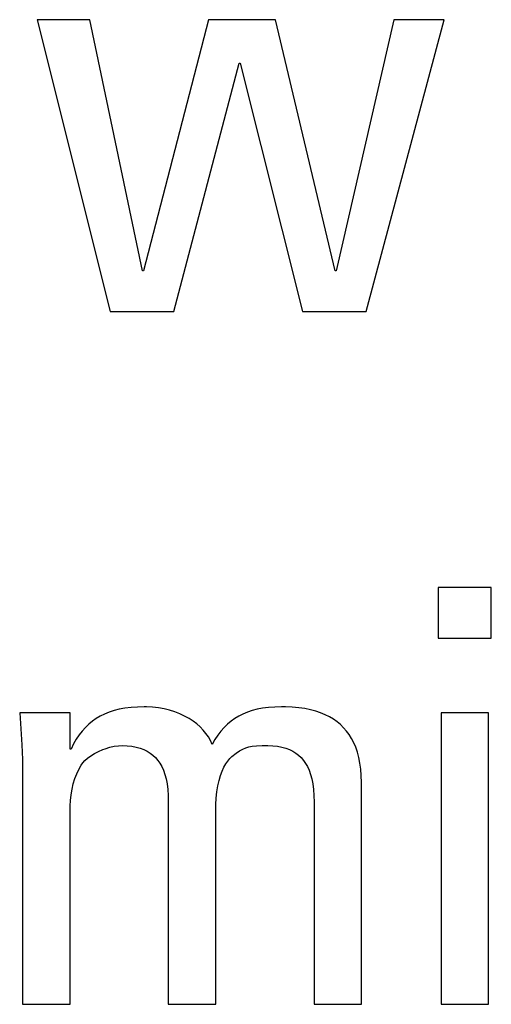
# Model space of a CAD drawing. Extents: x -840 to -217, y -121 to 557.
# Tile 27 of 145: x -575.95 to -574.08, y 174.65 to 178.56. Entities that reach past the tile are written whole.
import ezdxf

# ---------------------------------------------------------------- set-up
doc = ezdxf.new("R2010")
doc.units = 0
doc.header["$LTSCALE"] = 23.1
doc.layers.add('R912005577_AM_0', color=7, linetype='CONTINUOUS')

msp = doc.modelspace()

# ---------------------------------------------------------------- linework, layer by layer
at = {"layer": 'R912005577_AM_0', "color": 7}
for p, q in [((-575.6699, 178.5594), (-575.8786, 178.5594)), ((-575.8786, 178.5594), (-575.5897, 177.4013)), ((-575.4613, 177.5619), (-575.6699, 178.5594)), ((-575.1999, 178.5594), (-575.4567, 177.5619)), ((-574.9338, 178.5594), (-575.1999, 178.5594)), ((-574.6977, 177.5619), (-574.9338, 178.5594)), ((-574.4638, 178.5594), (-574.6931, 177.5619)), ((-574.5738, 177.4013), (-574.2643, 178.5594)), ((-574.2643, 178.5594), (-574.4638, 178.5594)), ((-575.3375, 177.4013), (-575.0783, 178.3874)), ((-575.0783, 178.3874), (-575.0738, 178.3874)), ((-575.0738, 178.3874), (-574.8261, 177.4013)), ((-575.4567, 177.5619), (-575.4613, 177.5619)), ((-574.6931, 177.5619), (-574.6977, 177.5619)), ((-575.5897, 177.4013), (-575.3375, 177.4013)), ((-574.8261, 177.4013), (-574.5738, 177.4013)), ((-574.0779, 176.3053), (-574.2888, 176.3053)), ((-574.2888, 176.3053), (-574.2888, 176.1035)), ((-574.0779, 176.1035), (-574.0779, 176.3053)), ((-574.2888, 176.1035), (-574.0779, 176.1035)), ((-575.5533, 175.8211), (-575.5741, 175.8159)), ((-575.5308, 175.8253), (-575.5533, 175.8211)), ((-575.5066, 175.8283), (-575.5308, 175.8253)), ((-575.4804, 175.8301), (-575.5066, 175.8283)), ((-575.4551, 175.8306), (-575.4804, 175.8301)), ((-575.4453, 175.8305), (-575.4551, 175.8306)), ((-575.4217, 175.8292), (-575.4453, 175.8305)), ((-575.3983, 175.8265), (-575.4217, 175.8292)), ((-575.3755, 175.8224), (-575.3983, 175.8265)), ((-575.3535, 175.8171), (-575.3755, 175.8224)), ((-575.0064, 175.8211), (-575.0264, 175.816)), ((-574.985, 175.8252), (-575.0064, 175.8211)), ((-574.962, 175.8282), (-574.985, 175.8252)), ((-574.9369, 175.83), (-574.962, 175.8282)), ((-574.9094, 175.8306), (-574.9369, 175.83)), ((-574.8947, 175.8305), (-574.9094, 175.8306)), ((-574.867, 175.8293), (-574.8947, 175.8305)), ((-574.8414, 175.8271), (-574.867, 175.8293)), ((-574.8174, 175.8237), (-574.8414, 175.8271)), ((-574.7951, 175.8192), (-574.8174, 175.8237)), ((-575.7487, 175.8077), (-575.9482, 175.8077)), ((-575.9482, 175.8077), (-575.9432, 175.7436)), ((-575.7487, 175.6632), (-575.7487, 175.8077)), ((-575.6449, 175.7843), (-575.66, 175.7738)), ((-575.6289, 175.7938), (-575.6449, 175.7843)), ((-575.6118, 175.8022), (-575.6289, 175.7938)), ((-575.5936, 175.8096), (-575.6118, 175.8022)), ((-575.5741, 175.8159), (-575.5936, 175.8096)), ((-575.3325, 175.8106), (-575.3535, 175.8171)), ((-575.3126, 175.803), (-575.3325, 175.8106)), ((-575.294, 175.7944), (-575.3126, 175.803)), ((-575.2766, 175.7849), (-575.294, 175.7944)), ((-575.2606, 175.7745), (-575.2766, 175.7849)), ((-575.095, 175.7846), (-575.1099, 175.7739)), ((-575.0793, 175.7941), (-575.095, 175.7846)), ((-575.0627, 175.8024), (-575.0793, 175.7941)), ((-575.0451, 175.8097), (-575.0627, 175.8024)), ((-575.0264, 175.816), (-575.0451, 175.8097)), ((-574.7743, 175.8137), (-574.7951, 175.8192)), ((-574.7549, 175.8072), (-574.7743, 175.8137)), ((-574.7368, 175.7997), (-574.7549, 175.8072)), ((-574.72, 175.7913), (-574.7368, 175.7997)), ((-574.7043, 175.7819), (-574.72, 175.7913)), ((-574.6897, 175.7716), (-574.7043, 175.7819)), ((-574.0893, 175.8077), (-574.2773, 175.8077)), ((-574.2773, 175.8077), (-574.2773, 174.6497)), ((-574.0893, 174.6497), (-574.0893, 175.8077)), ((-575.9432, 175.7436), (-575.9395, 175.6806)), ((-575.6878, 175.7491), (-575.7005, 175.7349)), ((-575.6743, 175.7621), (-575.6878, 175.7491)), ((-575.66, 175.7738), (-575.6743, 175.7621)), ((-575.2459, 175.7634), (-575.2606, 175.7745)), ((-575.2326, 175.7515), (-575.2459, 175.7634)), ((-575.2205, 175.7389), (-575.2326, 175.7515)), ((-575.1375, 175.7489), (-575.1503, 175.7343)), ((-575.124, 175.762), (-575.1375, 175.7489)), ((-575.1099, 175.7739), (-575.124, 175.762)), ((-574.6762, 175.7604), (-574.6897, 175.7716)), ((-574.6637, 175.7481), (-574.6762, 175.7604)), ((-574.6522, 175.7349), (-574.6637, 175.7481)), ((-575.7237, 175.7022), (-575.7343, 175.6836)), ((-575.7125, 175.7193), (-575.7237, 175.7022)), ((-575.7005, 175.7349), (-575.7125, 175.7193)), ((-575.2096, 175.7256), (-575.2205, 175.7389)), ((-575.2, 175.7116), (-575.2096, 175.7256)), ((-575.1917, 175.6969), (-575.2, 175.7116)), ((-575.1624, 175.7183), (-575.1738, 175.7008)), ((-575.1503, 175.7343), (-575.1624, 175.7183)), ((-574.6416, 175.7205), (-574.6522, 175.7349)), ((-574.632, 175.7051), (-574.6416, 175.7205)), ((-574.6234, 175.6884), (-574.632, 175.7051)), ((-575.9395, 175.6806), (-575.9374, 175.622)), ((-575.7441, 175.6632), (-575.7487, 175.6632)), ((-575.7343, 175.6836), (-575.7441, 175.6632)), ((-575.6181, 175.6615), (-575.6089, 175.6648)), ((-575.6089, 175.6648), (-575.5908, 175.6703)), ((-575.5908, 175.6703), (-575.5733, 175.6741)), ((-575.5733, 175.6741), (-575.557, 175.6763)), ((-575.557, 175.6763), (-575.5423, 175.677)), ((-575.5423, 175.677), (-575.5219, 175.6763)), ((-575.5219, 175.6763), (-575.5032, 175.6743)), ((-575.5032, 175.6743), (-575.4861, 175.6711)), ((-575.4861, 175.6711), (-575.4705, 175.6667)), ((-575.4705, 175.6667), (-575.4561, 175.6613)), ((-575.1846, 175.6815), (-575.1917, 175.6969)), ((-575.1738, 175.7008), (-575.1846, 175.6815)), ((-575.0759, 175.656), (-575.0635, 175.6629)), ((-575.0635, 175.6629), (-575.0515, 175.6681)), ((-575.0515, 175.6681), (-575.0392, 175.6718)), ((-575.0392, 175.6718), (-575.0256, 175.6744)), ((-575.0256, 175.6744), (-575.0092, 175.676)), ((-575.0092, 175.676), (-574.9869, 175.6769)), ((-574.9869, 175.6769), (-574.9644, 175.677)), ((-574.9644, 175.677), (-574.944, 175.6763)), ((-574.944, 175.6763), (-574.9254, 175.6743)), ((-574.9254, 175.6743), (-574.9083, 175.6711)), ((-574.9083, 175.6711), (-574.8926, 175.6667)), ((-574.8926, 175.6667), (-574.8782, 175.6613)), ((-574.6157, 175.6704), (-574.6234, 175.6884)), ((-574.609, 175.651), (-574.6157, 175.6704)), ((-575.6899, 175.6175), (-575.6794, 175.627)), ((-575.6794, 175.627), (-575.6667, 175.6364)), ((-575.6667, 175.6364), (-575.6521, 175.6455)), ((-575.6521, 175.6455), (-575.6357, 175.654)), ((-575.6357, 175.654), (-575.6181, 175.6615)), ((-575.4561, 175.6613), (-575.4429, 175.6548)), ((-575.4429, 175.6548), (-575.4309, 175.6473)), ((-575.4309, 175.6473), (-575.4199, 175.6387)), ((-575.4199, 175.6387), (-575.4099, 175.6291)), ((-575.4099, 175.6291), (-575.4008, 175.6184)), ((-575.1233, 175.6157), (-575.1151, 175.6254)), ((-575.1151, 175.6254), (-575.1066, 175.6334)), ((-575.1066, 175.6334), (-575.0897, 175.6465)), ((-575.0897, 175.6465), (-575.0759, 175.656)), ((-574.8782, 175.6613), (-574.8651, 175.6548)), ((-574.8651, 175.6548), (-574.8531, 175.6473)), ((-574.8531, 175.6473), (-574.8421, 175.6387)), ((-574.8421, 175.6387), (-574.8321, 175.6291)), ((-574.8321, 175.6291), (-574.823, 175.6184)), ((-574.6061, 175.6408), (-574.609, 175.651)), ((-574.6034, 175.6302), (-574.6061, 175.6408)), ((-574.5989, 175.6078), (-574.6034, 175.6302)), ((-575.9374, 175.622), (-575.9367, 175.5669)), ((-575.7141, 175.5826), (-575.7051, 175.599)), ((-575.7051, 175.599), (-575.6985, 175.6082)), ((-575.6985, 175.6082), (-575.6899, 175.6175)), ((-575.4008, 175.6184), (-575.3925, 175.6066)), ((-575.3925, 175.6066), (-575.3851, 175.5934)), ((-575.3851, 175.5934), (-575.3785, 175.5788)), ((-575.1453, 175.5758), (-575.1384, 175.5911)), ((-575.1384, 175.5911), (-575.1311, 175.6044)), ((-575.1311, 175.6044), (-575.1233, 175.6157)), ((-574.823, 175.6184), (-574.8147, 175.6065)), ((-574.8147, 175.6065), (-574.8073, 175.5934)), ((-574.8073, 175.5934), (-574.8007, 175.5788)), ((-574.5956, 175.5837), (-574.5989, 175.6078)), ((-575.9367, 175.5669), (-575.9367, 174.6497)), ((-575.7357, 175.5255), (-575.7295, 175.5458)), ((-575.7295, 175.5458), (-575.7222, 175.5649)), ((-575.7222, 175.5649), (-575.7141, 175.5826)), ((-575.3785, 175.5788), (-575.3727, 175.5627)), ((-575.3727, 175.5627), (-575.3679, 175.5448)), ((-575.1573, 175.5387), (-575.1517, 175.5583)), ((-575.1517, 175.5583), (-575.1453, 175.5758)), ((-574.8007, 175.5788), (-574.7949, 175.5626)), ((-574.7949, 175.5626), (-574.7901, 175.5448)), ((-574.5936, 175.5579), (-574.5956, 175.5837)), ((-574.5929, 175.5302), (-574.5936, 175.5579)), ((-575.7408, 175.5041), (-575.7357, 175.5255)), ((-575.3679, 175.5448), (-575.364, 175.525)), ((-575.364, 175.525), (-575.3611, 175.5031)), ((-575.1661, 175.4931), (-575.1622, 175.5168)), ((-575.1622, 175.5168), (-575.1573, 175.5387)), ((-574.7901, 175.5448), (-574.7862, 175.525)), ((-574.7862, 175.525), (-574.7833, 175.503)), ((-574.5929, 174.6497), (-574.5929, 175.5302)), ((-575.7473, 175.4593), (-575.7447, 175.4819)), ((-575.7447, 175.4819), (-575.7408, 175.5041)), ((-575.3611, 175.5031), (-575.3594, 175.4787)), ((-575.3594, 175.4787), (-575.3588, 175.4523)), ((-575.1705, 175.4434), (-575.1689, 175.4681)), ((-575.1689, 175.4681), (-575.1661, 175.4931)), ((-574.7833, 175.503), (-574.7816, 175.4787)), ((-574.7816, 175.4787), (-574.781, 175.4523)), ((-575.7487, 175.4293), (-575.7486, 175.4373)), ((-575.7487, 174.6497), (-575.7487, 175.4293)), ((-575.7486, 175.4373), (-575.7473, 175.4593)), ((-575.3588, 175.4523), (-575.3588, 174.6497)), ((-575.1708, 175.4293), (-575.1705, 175.4434)), ((-575.1708, 174.6497), (-575.1708, 175.4293)), ((-574.781, 175.4523), (-574.781, 174.6497)), ((-575.9367, 174.6497), (-575.7487, 174.6497)), ((-575.3588, 174.6497), (-575.1708, 174.6497)), ((-574.781, 174.6497), (-574.5929, 174.6497)), ((-574.2773, 174.6497), (-574.0893, 174.6497))]:
    msp.add_line(p, q, dxfattribs=at)

doc.saveas('drawing.dxf')
